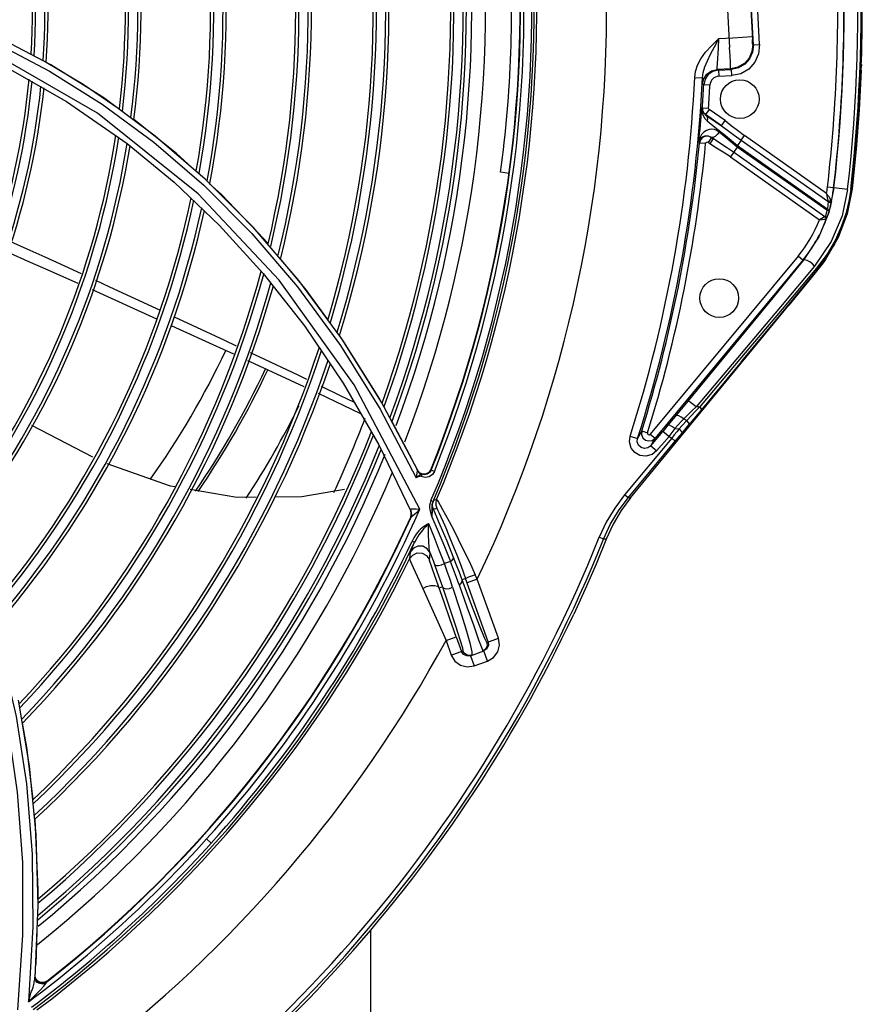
# Model space of a CAD drawing. Extents: x 40.7 to 137.4, y -250.8 to -221.5.
# Tile 165 of 256: x 62.501 to 62.634, y -240.228 to -240.072. Entities that reach past the tile are written whole.
import ezdxf

# ---------------------------------------------------------------- set-up
doc = ezdxf.new("R2010")
doc.units = 0
doc.header["$MEASUREMENT"] = 0
doc.layers.get('0').update_dxf_attribs({"linetype": 'CONTINUOUS'})

msp = doc.modelspace()

# ---------------------------------------------------------------- linework, layer by layer
at = {"color": 6, "linetype": 'Continuous'}
for p, q in [((62.61118462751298, -240.0422475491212), (62.61299687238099, -240.0767476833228)), ((62.61484188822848, -240.0420554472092), (62.61660028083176, -240.075524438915)), ((62.61675299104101, -240.0763690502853), (62.61594442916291, -240.0609718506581)), ((62.61772824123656, -240.0763174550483), (62.61691969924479, -240.0609206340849)), ((62.61351950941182, -240.0752173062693), (62.61657490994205, -240.0750568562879)), ((62.61123381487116, -240.0768510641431), (62.61132561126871, -240.0753337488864)), ((62.61132558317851, -240.0753342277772), (62.61351950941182, -240.0752173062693)), ((62.61675299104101, -240.0763690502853), (62.61664947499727, -240.0762753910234)), ((62.61675296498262, -240.076368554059), (62.61772823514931, -240.0763173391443)), ((62.61107414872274, -240.0792952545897), (62.61123381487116, -240.0768510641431)), ((62.63375158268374, -240.0801533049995), (62.63375743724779, -240.0798515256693)), ((62.633769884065, -240.0794259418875), (62.63375600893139, -240.079904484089)), ((62.63376795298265, -240.0794893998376), (62.6337895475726, -240.0788116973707)), ((62.60964834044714, -240.0810359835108), (62.6091450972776, -240.0817664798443)), ((62.61037936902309, -240.0805334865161), (62.60964834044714, -240.0810359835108)), ((62.61124582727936, -240.0803251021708), (62.61037936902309, -240.0805334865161)), ((62.61318426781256, -240.0801247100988), (62.61105328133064, -240.0802366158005)), ((62.61124577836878, -240.0803251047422), (62.61129699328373, -240.0813003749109)), ((62.61124582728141, -240.0803251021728), (62.61328763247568, -240.080217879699)), ((62.61129702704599, -240.0813003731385), (62.61333882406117, -240.0811931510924)), ((62.61333897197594, -240.0811931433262), (62.61328775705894, -240.0802178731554)), ((62.6337538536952, -240.0803707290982), (62.63375184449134, -240.0801298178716)), ((62.63375187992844, -240.0801272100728), (62.63375188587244, -240.0801247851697)), ((62.63375403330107, -240.0803514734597), (62.6337538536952, -240.0803707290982)), ((62.60751157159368, -240.081477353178), (62.60873086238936, -240.0815367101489)), ((62.60874350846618, -240.082545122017), (62.60893583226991, -240.0826326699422)), ((62.60991093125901, -240.0826848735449), (62.60893567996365, -240.0826326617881)), ((62.6091450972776, -240.0817664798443), (62.60893583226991, -240.0826326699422)), ((62.60871306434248, -240.0862463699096), (62.60859981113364, -240.0862998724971)), ((62.60871306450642, -240.0862463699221), (62.6096871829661, -240.0863143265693)), ((62.60893367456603, -240.0870353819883), (62.60922778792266, -240.0873292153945)), ((62.60922779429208, -240.0873292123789), (62.60918410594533, -240.0873498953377)), ((62.60918410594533, -240.0873498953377), (62.60988610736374, -240.0878244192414)), ((62.60979014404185, -240.0865308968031), (62.60922779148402, -240.0873292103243)), ((62.61172651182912, -240.0890893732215), (62.60922779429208, -240.0873292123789)), ((62.61228491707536, -240.0882882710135), (62.60979014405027, -240.0865308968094)), ((62.60911231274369, -240.0879652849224), (62.60946497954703, -240.0883200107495)), ((62.60946497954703, -240.0883200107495), (62.61069730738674, -240.0893017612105)), ((62.60988610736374, -240.0878244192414), (62.61073873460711, -240.0884076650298)), ((62.61073873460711, -240.0884076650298), (62.61172651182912, -240.0890893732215)), ((62.6117225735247, -240.0890865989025), (62.61228492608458, -240.0882882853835)), ((62.61481683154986, -240.0913678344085), (62.61532937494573, -240.0906402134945)), ((62.62829733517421, -240.099775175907), (62.61532940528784, -240.0906401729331)), ((62.60816286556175, -240.0916258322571), (62.60825400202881, -240.0918225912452)), ((62.60922613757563, -240.0919148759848), (62.60825385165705, -240.0918225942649)), ((62.60840607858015, -240.0913385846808), (62.60825400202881, -240.0918225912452)), ((62.60874084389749, -240.0909588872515), (62.60840607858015, -240.0913385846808)), ((62.61017211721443, -240.0909400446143), (62.60960976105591, -240.0917383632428)), ((62.60987449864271, -240.0919248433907), (62.60960977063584, -240.0917383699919)), ((62.61017210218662, -240.090940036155), (62.60970567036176, -240.0907406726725)), ((62.61043683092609, -240.091126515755), (62.60987449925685, -240.0919248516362)), ((62.61016984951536, -240.0909351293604), (62.61017211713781, -240.0909400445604)), ((62.61016984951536, -240.0909351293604), (62.61043684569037, -240.0911265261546)), ((62.61017211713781, -240.0909400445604), (62.61043684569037, -240.0911265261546)), ((62.61421422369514, -240.0924610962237), (62.6142402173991, -240.0921863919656)), ((62.61481682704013, -240.0913678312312), (62.61424020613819, -240.0921863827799)), ((62.6142402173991, -240.0921863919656), (62.62840294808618, -240.1021629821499)), ((62.61481682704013, -240.0913678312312), (62.62849329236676, -240.1010018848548)), ((62.61421421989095, -240.0924611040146), (62.61312503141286, -240.0940072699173)), ((62.62803421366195, -240.103421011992), (62.61363760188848, -240.0932796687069)), ((62.62833306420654, -240.1024067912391), (62.61421422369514, -240.0924610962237)), ((62.61312501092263, -240.0940072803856), (62.62716979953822, -240.1039007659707)), ((62.62940601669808, -240.0988982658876), (62.62843598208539, -240.0987860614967)), ((62.62940609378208, -240.0988976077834), (62.62944012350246, -240.0989015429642)), ((62.6315979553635, -240.0991518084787), (62.62944004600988, -240.0989022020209)), ((62.6322478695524, -240.0991299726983), (62.63209724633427, -240.0991126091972)), ((62.63231763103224, -240.0990566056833), (62.63224784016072, -240.0991299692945)), ((62.62869117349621, -240.1010189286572), (62.62849328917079, -240.1010018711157)), ((62.62852835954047, -240.1011026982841), (62.62853016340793, -240.1011540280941)), ((62.62901228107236, -240.1007968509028), (62.62882458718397, -240.1005230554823)), ((62.62898354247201, -240.1013557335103), (62.62888370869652, -240.1017782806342)), ((62.6290604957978, -240.1009866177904), (62.62898354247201, -240.1013557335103)), ((62.62817954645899, -240.10309294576), (62.62810871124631, -240.1033472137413)), ((62.62825607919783, -240.10277802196), (62.62817954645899, -240.10309294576)), ((62.6283330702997, -240.1024067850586), (62.62825607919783, -240.10277802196)), ((62.6283330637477, -240.1024067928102), (62.62868447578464, -240.102509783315)), ((62.62853666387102, -240.1029887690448), (62.62839995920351, -240.1033923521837)), ((62.62840294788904, -240.1021629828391), (62.62875555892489, -240.1022617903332)), ((62.62846290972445, -240.1017790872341), (62.62840295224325, -240.1021629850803)), ((62.62868447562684, -240.1025097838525), (62.62853666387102, -240.1029887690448)), ((62.62888370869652, -240.1017782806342), (62.62875555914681, -240.1022617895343)), ((62.62783114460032, -240.1035345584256), (62.6271695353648, -240.103900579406)), ((62.62803421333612, -240.1034210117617), (62.62783114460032, -240.1035345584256)), ((62.62815960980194, -240.1036573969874), (62.62815555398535, -240.1038082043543)), ((62.62839995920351, -240.1033923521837), (62.62828104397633, -240.1037153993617)), ((62.62956503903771, -240.1077527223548), (62.62677323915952, -240.1119265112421)), ((62.63013460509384, -240.1067055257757), (62.62813983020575, -240.1101617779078)), ((62.62379783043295, -240.1096364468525), (62.6005017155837, -240.1377048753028)), ((62.6245492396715, -240.1102600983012), (62.60125312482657, -240.1383285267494)), ((62.62462417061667, -240.1103222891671), (62.62379783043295, -240.1096364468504)), ((62.62813983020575, -240.1101617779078), (62.62775922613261, -240.1106964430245)), ((62.62692610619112, -240.1117703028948), (62.6258710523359, -240.1130552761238)), ((62.62677323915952, -240.1119265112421), (62.62692611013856, -240.1117703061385)), ((62.6258710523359, -240.1130552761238), (62.62233609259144, -240.1173678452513)), ((62.59740781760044, -240.1477301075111), (62.62233617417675, -240.1173678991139)), ((62.61481469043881, -240.1249813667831), (62.60772220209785, -240.1333674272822)), ((62.61489055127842, -240.1262408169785), (62.60792531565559, -240.1346113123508)), ((62.60640788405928, -240.1324821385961), (62.6051390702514, -240.1340230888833)), ((62.6051390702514, -240.1340230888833), (62.60328742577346, -240.136281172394)), ((62.60826278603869, -240.1334105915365), (62.60759353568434, -240.1341175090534)), ((62.60808317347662, -240.1333956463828), (62.60772220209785, -240.1333674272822)), ((62.60826278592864, -240.1334105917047), (62.60808317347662, -240.1333956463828)), ((62.6054087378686, -240.1356656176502), (62.60485367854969, -240.1362661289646)), ((62.60576982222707, -240.1352772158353), (62.6054087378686, -240.1356656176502)), ((62.60624528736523, -240.1355209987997), (62.60546183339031, -240.1363866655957)), ((62.60577042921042, -240.1352765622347), (62.60624528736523, -240.1355209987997)), ((62.60792531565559, -240.1346113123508), (62.60678664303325, -240.1359739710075)), ((62.5991492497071, -240.1371866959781), (62.59850521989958, -240.1383664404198)), ((62.59914831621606, -240.1371864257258), (62.60008071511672, -240.1374764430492)), ((62.6006069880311, -240.1395151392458), (62.60247770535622, -240.1372611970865)), ((62.60328742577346, -240.136281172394), (62.60247770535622, -240.1372611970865)), ((62.6034169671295, -240.1380407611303), (62.60247770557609, -240.137261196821)), ((62.6043762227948, -240.1367870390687), (62.60341696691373, -240.1380407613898)), ((62.60437621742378, -240.1367870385), (62.60504930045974, -240.1368463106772)), ((62.60485367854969, -240.1362661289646), (62.60437623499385, -240.1367870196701)), ((62.60546183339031, -240.1363866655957), (62.6050492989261, -240.1368463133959)), ((62.60550446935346, -240.137506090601), (62.60678664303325, -240.1359739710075)), ((62.60388970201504, -240.1382994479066), (62.59645352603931, -240.1472475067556)), ((62.59701687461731, -240.1477155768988), (62.60445303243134, -240.138767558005)), ((62.59734084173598, -240.137996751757), (62.59850433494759, -240.1383661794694)), ((62.60050171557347, -240.1377048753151), (62.60125312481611, -240.1383285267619)), ((62.6006069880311, -240.1395151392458), (62.60125312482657, -240.1383285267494)), ((62.60347006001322, -240.1380695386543), (62.60148113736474, -240.1403158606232)), ((62.60347006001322, -240.1380695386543), (62.60388970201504, -240.1382994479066)), ((62.60445303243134, -240.138767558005), (62.60388962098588, -240.1382993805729)), ((62.60445303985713, -240.1387675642), (62.60550446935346, -240.137506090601)), ((62.6006069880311, -240.1395151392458), (62.60154624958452, -240.1402947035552)), ((62.59701687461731, -240.1477155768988), (62.59645344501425, -240.1472474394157)), ((62.59740796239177, -240.1477297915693), (62.5970168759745, -240.1477155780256)), ((62.59313944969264, -240.1542161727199), (62.5924597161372, -240.1539429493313))]:
    msp.add_line(p, q, dxfattribs=at)
at = {"color": 155}
for p, q in [((62.50601953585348, -240.0795024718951), (62.49751862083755, -240.0750445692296)), ((62.51337698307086, -240.0870865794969), (62.49655314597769, -240.0774146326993)), ((62.49917809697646, -240.0799520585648), (62.50848077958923, -240.0852527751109)), ((62.50848077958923, -240.0852527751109), (62.5180630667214, -240.0919046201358)), ((62.51414113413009, -240.0856853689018), (62.52226880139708, -240.0916787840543)), ((62.5292548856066, -240.0998174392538), (62.51337698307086, -240.0870865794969)), ((62.53036573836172, -240.0974955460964), (62.52249012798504, -240.0907135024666)), ((62.5180630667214, -240.0919046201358), (62.52547619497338, -240.0980051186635)), ((62.52226880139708, -240.0916787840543), (62.53014395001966, -240.0984680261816)), ((62.57824532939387, -240.0965929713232), (62.5769196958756, -240.0964195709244)), ((62.52547619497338, -240.0980051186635), (62.53262239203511, -240.1048094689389)), ((62.53014395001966, -240.0984680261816), (62.53771165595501, -240.1060646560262)), ((62.53793017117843, -240.1050757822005), (62.53036573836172, -240.0974955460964)), ((62.53262239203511, -240.1048094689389), (62.53947689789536, -240.1123487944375)), ((62.53771165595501, -240.1060646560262), (62.54491081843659, -240.1144748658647)), ((62.54512584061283, -240.1134613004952), (62.53793017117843, -240.1050757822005)), ((62.54025734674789, -240.1076939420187), (62.53966212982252, -240.1069801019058)), ((62.53947689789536, -240.1123487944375), (62.5459928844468, -240.120641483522)), ((62.55189218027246, -240.1226565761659), (62.54512584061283, -240.1134613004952)), ((62.51252029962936, -240.1149202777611), (62.52267405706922, -240.1195290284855)), ((62.5459928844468, -240.120641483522), (62.55208955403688, -240.1296604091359)), ((62.5581605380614, -240.1326547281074), (62.55189218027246, -240.1226565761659)), ((62.55208955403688, -240.1296604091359), (62.55770236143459, -240.139387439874)), ((62.55821660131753, -240.1327951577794), (62.55789263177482, -240.1321920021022)), ((62.55793900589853, -240.1337295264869), (62.56362679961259, -240.1445473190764)), ((62.56385812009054, -240.1434374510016), (62.5581605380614, -240.1326547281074)), ((62.56310255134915, -240.1418916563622), (62.55975240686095, -240.1356544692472)), ((62.51264818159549, -240.1413224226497), (62.50304021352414, -240.1363017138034)), ((62.55770236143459, -240.139387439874), (62.56278199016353, -240.1498286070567)), ((62.56383840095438, -240.1433965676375), (62.56360029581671, -240.1429054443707)), ((62.56414895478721, -240.1437583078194), (62.56387648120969, -240.1434225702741)), ((62.56593381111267, -240.1432727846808), (62.56562747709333, -240.1437078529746)), ((62.56597365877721, -240.1433560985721), (62.5659337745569, -240.1432728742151)), ((62.56648704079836, -240.1435626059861), (62.56597366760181, -240.143356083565)), ((62.5638411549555, -240.1444417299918), (62.56362679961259, -240.1445473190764)), ((62.5641711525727, -240.14383343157), (62.56438453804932, -240.1439710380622)), ((62.56438451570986, -240.1439710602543), (62.56444401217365, -240.1440551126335)), ((62.56504349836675, -240.1445194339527), (62.56439019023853, -240.1443626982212)), ((62.56444658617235, -240.1441967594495), (62.56439171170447, -240.1443689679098)), ((62.56444401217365, -240.1440551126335), (62.56444658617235, -240.1441967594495)), ((62.56683260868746, -240.1479877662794), (62.56632021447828, -240.1481573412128)), ((62.56593348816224, -240.1481353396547), (62.5662593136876, -240.148274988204)), ((62.56632416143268, -240.1495110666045), (62.56683773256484, -240.1493402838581)), ((62.56741222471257, -240.1520069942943), (62.56632497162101, -240.1495127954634)), ((62.5628856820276, -240.150053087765), (62.56274493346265, -240.1496888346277)), ((62.56274543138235, -240.1507507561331), (62.56284097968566, -240.1504227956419)), ((62.56274543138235, -240.1507507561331), (62.56277878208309, -240.1508264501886)), ((62.56284194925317, -240.150081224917), (62.5627707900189, -240.1498317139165)), ((62.56277878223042, -240.150826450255), (62.56278193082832, -240.1508223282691)), ((62.56278193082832, -240.1508223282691), (62.56280901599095, -240.150770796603)), ((62.56287555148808, -240.1501570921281), (62.56278195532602, -240.1498285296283)), ((62.56284097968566, -240.1504227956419), (62.56284194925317, -240.150081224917)), ((62.56301371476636, -240.1505426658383), (62.56340166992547, -240.1502296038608)), ((62.56602078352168, -240.1505606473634), (62.5660725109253, -240.150702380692)), ((62.56606757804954, -240.1505747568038), (62.56607359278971, -240.1507081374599)), ((62.56290523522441, -240.155712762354), (62.56335627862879, -240.1547257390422)), ((62.56295528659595, -240.154536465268), (62.56335627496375, -240.1547257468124)), ((62.56806295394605, -240.1553851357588), (62.5690064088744, -240.1577460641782)), ((62.56266780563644, -240.1562606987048), (62.56256111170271, -240.1573348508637)), ((62.56568909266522, -240.1574676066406), (62.56579646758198, -240.1563767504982)), ((62.56680956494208, -240.1607330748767), (62.56618531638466, -240.1589570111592)), ((62.5690064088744, -240.1577460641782), (62.56805062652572, -240.1580677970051)), ((62.57139515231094, -240.160443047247), (62.57084064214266, -240.1606409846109)), ((62.57495783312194, -240.1704229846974), (62.57139515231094, -240.160443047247)), ((62.57324380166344, -240.1605380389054), (62.57292104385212, -240.159828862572)), ((62.56775342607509, -240.161743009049), (62.56722609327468, -240.1619312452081)), ((62.57324380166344, -240.1605380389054), (62.57163438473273, -240.1611125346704)), ((62.57656729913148, -240.1698486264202), (62.57324380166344, -240.1605380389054)), ((62.56831836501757, -240.1701866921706), (62.5699277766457, -240.169612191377)), ((62.56992777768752, -240.1696121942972), (62.57075297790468, -240.1719239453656)), ((62.56831837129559, -240.1701866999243), (62.56914360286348, -240.1724985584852)), ((62.57476337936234, -240.1704923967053), (62.5765672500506, -240.1698484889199)), ((62.5691435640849, -240.1724984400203), (62.57096273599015, -240.1718490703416)), ((62.57107619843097, -240.1723916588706), (62.57075297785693, -240.1719239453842)), ((62.57215778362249, -240.1725891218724), (62.57429177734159, -240.171827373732)), ((62.57215778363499, -240.1725891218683), (62.57273236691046, -240.1741987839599)), ((62.57237614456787, -240.1719812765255), (62.57236704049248, -240.1725138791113)), ((62.57393480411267, -240.1714201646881), (62.57409812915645, -240.1718964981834)), ((62.57455910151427, -240.1715811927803), (62.57409812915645, -240.1718964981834)), ((62.57476016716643, -240.171503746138), (62.57429177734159, -240.171827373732)), ((62.57486636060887, -240.1734370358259), (62.57429177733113, -240.1718273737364)), ((62.57273249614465, -240.1741987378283), (62.57486622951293, -240.1734370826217)), ((62.50087669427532, -240.1796148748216), (62.50263228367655, -240.189968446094)), ((62.50263228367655, -240.189968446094), (62.50368659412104, -240.2007469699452)), ((62.50350777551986, -240.1983643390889), (62.5039929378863, -240.2094642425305)), ((62.50368659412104, -240.2007469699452), (62.50399304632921, -240.2119139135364)), ((62.5312996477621, -240.2021242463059), (62.53057648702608, -240.201473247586)), ((62.5039929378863, -240.2094642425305), (62.50395100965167, -240.2109477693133)), ((62.50399304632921, -240.2119139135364), (62.50350729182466, -240.2234242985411)), ((62.50385931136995, -240.2141922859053), (62.50365930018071, -240.221269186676)), ((62.503214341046, -240.2153254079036), (62.50249659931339, -240.2271336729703)), ((62.50158392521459, -240.2166097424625), (62.50076781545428, -240.2284145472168)), ((62.50354176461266, -240.2229719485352), (62.50358347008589, -240.2223960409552)), ((62.50358347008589, -240.2223960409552), (62.50362193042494, -240.2218388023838)), ((62.50362193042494, -240.2218388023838), (62.50365932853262, -240.2212691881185)), ((62.50350763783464, -240.2234241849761), (62.50354179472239, -240.2229719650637)), ((62.50362527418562, -240.2234975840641), (62.50354176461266, -240.2229719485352)), ((62.50363257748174, -240.2234099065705), (62.50356201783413, -240.2229687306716)), ((62.50542068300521, -240.2238809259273), (62.50493681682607, -240.2241047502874)), ((62.50523175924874, -240.2242398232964), (62.50541374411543, -240.2239704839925)), ((62.5054136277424, -240.2239705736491), (62.50542060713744, -240.2238809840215)), ((62.50523175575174, -240.2242397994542), (62.5047614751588, -240.2243221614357))]:
    msp.add_line(p, q, dxfattribs=at)
at = {"color": 5}
msp.add_line((62.55641614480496, -240.2158711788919), (62.55641614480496, -240.2502195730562), dxfattribs=at)
at = {"color": 155}
for points in [[(62.49731633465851, -240.0760205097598), (62.50580982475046, -240.0804720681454), (62.51414113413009, -240.0856853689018)], [(62.5168042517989, -240.0864929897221), (62.51112389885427, -240.0825912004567), (62.50527285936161, -240.0791399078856)], [(62.52249012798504, -240.0907135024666), (62.51435807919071, -240.0847201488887), (62.50601953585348, -240.0795024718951)], [(62.52890188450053, -240.0962631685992), (62.52584756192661, -240.0934783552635), (62.5191002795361, -240.0881254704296)], [(62.53966212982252, -240.1069801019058), (62.53288907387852, -240.0998985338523), (62.53105826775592, -240.0982292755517)], [(62.5641717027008, -240.1495186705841), (62.5538098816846, -240.1299184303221), (62.54199776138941, -240.1134076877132), (62.5292548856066, -240.0998174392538)], [(62.45363174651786, -240.1039705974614), (62.46019421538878, -240.1093531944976), (62.46643572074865, -240.1152856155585), (62.47232792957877, -240.1217680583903), (62.47783819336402, -240.1288020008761), (62.48292745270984, -240.1363852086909), (62.48755062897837, -240.1445058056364), (62.49166635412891, -240.1531534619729), (62.4952347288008, -240.1623223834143), (62.49821125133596, -240.1720003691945), (62.50054781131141, -240.1821684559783), (62.50219333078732, -240.1928008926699), (62.50309797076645, -240.2038659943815), (62.503214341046, -240.2153254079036)], [(62.49966420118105, -240.1073431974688), (62.50223412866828, -240.1085004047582), (62.50506386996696, -240.1097718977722), (62.50817765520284, -240.1111833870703), (62.51078997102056, -240.1123837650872)], [(62.49917612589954, -240.1089939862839), (62.499619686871, -240.1091913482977), (62.50240402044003, -240.1104141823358), (62.50553589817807, -240.1117894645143), (62.50898808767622, -240.1133260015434), (62.51026126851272, -240.1139006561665)], [(62.54966100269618, -240.1196097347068), (62.54611973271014, -240.1147246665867), (62.54219533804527, -240.1100181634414)], [(62.51305605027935, -240.1134311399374), (62.51527724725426, -240.1144609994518), (62.51926914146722, -240.116315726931), (62.52323845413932, -240.1181587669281)], [(62.54491081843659, -240.1144748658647), (62.55167625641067, -240.1236988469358), (62.55793900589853, -240.1337295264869)], [(62.52545933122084, -240.1191916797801), (62.52828918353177, -240.1205082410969), (62.53338103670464, -240.1228885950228), (62.53522924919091, -240.1237580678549)], [(62.52499089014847, -240.1205805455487), (62.52624875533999, -240.1211514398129), (62.5315769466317, -240.1235788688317), (62.5347938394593, -240.1250530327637)], [(62.55789263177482, -240.1321920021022), (62.55221351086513, -240.1231308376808), (62.55149963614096, -240.1221460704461)], [(62.53745215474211, -240.1248038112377), (62.53891347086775, -240.1254912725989), (62.54496635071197, -240.1283646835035), (62.54634463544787, -240.1290296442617)], [(62.53701150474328, -240.126069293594), (62.53738835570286, -240.1262419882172), (62.54375542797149, -240.1291839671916), (62.54588620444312, -240.1301840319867)], [(62.54862649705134, -240.1301305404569), (62.55162611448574, -240.1315777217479), (62.55382398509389, -240.1326661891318)], [(62.54816595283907, -240.1312540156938), (62.5507860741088, -240.1324837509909), (62.55484894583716, -240.1344424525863)], [(62.56360029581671, -240.1429054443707), (62.56335498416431, -240.1424036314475), (62.56310256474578, -240.1418916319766)], [(62.52554907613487, -240.1459774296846), (62.52486432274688, -240.1458602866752), (62.51491200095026, -240.1423640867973)], [(62.56385780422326, -240.1434377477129), (62.56384133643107, -240.1434120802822), (62.56382012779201, -240.1434050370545), (62.56379474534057, -240.1434327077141), (62.56376622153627, -240.143505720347), (62.56373855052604, -240.1436167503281), (62.5637139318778, -240.1437544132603), (62.56369066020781, -240.1439194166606)], [(62.56385812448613, -240.1434374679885), (62.5639928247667, -240.1436526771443), (62.5641711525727, -240.14383343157)], [(62.56597365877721, -240.1433560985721), (62.56571646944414, -240.1437457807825), (62.56531582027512, -240.1440086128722), (62.56486029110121, -240.1440885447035), (62.56438453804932, -240.1439710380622)], [(62.56369066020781, -240.1439194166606), (62.56366807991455, -240.1441101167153), (62.56364719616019, -240.1443217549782), (62.56362828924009, -240.1445538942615)], [(62.56422747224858, -240.1440474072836), (62.56411260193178, -240.1441711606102), (62.56395753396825, -240.1442813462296), (62.56379870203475, -240.1444079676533), (62.5636284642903, -240.1445536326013)], [(62.56439019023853, -240.1443626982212), (62.56432164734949, -240.1443321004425), (62.5642538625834, -240.1443191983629), (62.56418372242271, -240.1443271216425), (62.56410877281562, -240.1443432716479), (62.56402552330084, -240.1443680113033), (62.56393676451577, -240.1444005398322), (62.5638411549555, -240.1444417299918)], [(62.56562747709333, -240.1437078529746), (62.56516065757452, -240.143959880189), (62.56463200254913, -240.1439779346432), (62.56414895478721, -240.1437583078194)], [(62.56438453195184, -240.1439710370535), (62.56431662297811, -240.1439658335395), (62.56422747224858, -240.1440474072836)], [(62.5664858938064, -240.14355651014), (62.56616098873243, -240.1440547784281), (62.56564565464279, -240.1444038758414), (62.56504349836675, -240.1445194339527)], [(62.53836725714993, -240.1476342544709), (62.53536324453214, -240.1476563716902), (62.52801150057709, -240.146398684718)], [(62.55233155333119, -240.1464123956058), (62.54557413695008, -240.1475811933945), (62.54129572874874, -240.1476126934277)], [(62.56683260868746, -240.1479877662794), (62.56671091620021, -240.1484288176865), (62.56671141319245, -240.1488910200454), (62.56683773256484, -240.1493402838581)], [(62.56683259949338, -240.1479877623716), (62.56692316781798, -240.148112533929), (62.56710506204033, -240.1484074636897), (62.56738265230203, -240.1488799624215), (62.56775678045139, -240.1495393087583)], [(62.56274493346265, -240.1496888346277), (62.56274439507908, -240.1495876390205), (62.56278855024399, -240.1495149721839), (62.56287515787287, -240.1494648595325), (62.56300638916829, -240.1494425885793), (62.56317629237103, -240.1494383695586), (62.56338618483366, -240.1494520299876)], [(62.56338618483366, -240.1494520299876), (62.56362918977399, -240.1494771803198), (62.56389745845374, -240.1494976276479), (62.56417309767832, -240.1495245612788)], [(62.56340166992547, -240.1502296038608), (62.56363961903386, -240.1500293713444), (62.5638984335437, -240.1497960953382), (62.56417309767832, -240.1495245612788)], [(62.56593232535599, -240.1481292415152), (62.56579554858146, -240.1485427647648), (62.56572928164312, -240.1489184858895), (62.56571775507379, -240.1492546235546), (62.5657446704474, -240.1495489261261), (62.56579411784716, -240.1498034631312), (62.56585250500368, -240.1500257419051), (62.56591179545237, -240.1502231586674), (62.56596843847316, -240.1504003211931), (62.56602078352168, -240.1505606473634)], [(62.56625934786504, -240.148275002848), (62.56616465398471, -240.1485411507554), (62.56610068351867, -240.1488397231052), (62.56607338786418, -240.1491335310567), (62.56606780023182, -240.1493944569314), (62.56606685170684, -240.1496307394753), (62.56606387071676, -240.1500695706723)], [(62.56632481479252, -240.1495128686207), (62.56629385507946, -240.1494632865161), (62.56626283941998, -240.149444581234), (62.56623278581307, -240.1494594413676), (62.56620371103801, -240.1495098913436), (62.56617591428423, -240.1495990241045), (62.56615061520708, -240.1497247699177), (62.56612866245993, -240.1498800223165), (62.56611034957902, -240.1500577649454), (62.56609517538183, -240.1502554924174), (62.56608289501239, -240.1504723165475), (62.56607352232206, -240.1507081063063)], [(62.56632416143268, -240.1495110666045), (62.56619902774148, -240.1490670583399), (62.56619742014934, -240.1486039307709), (62.56632021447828, -240.1481573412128)], [(62.56625920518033, -240.148275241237), (62.56629016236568, -240.1482107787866), (62.56631044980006, -240.1481715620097), (62.56632020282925, -240.1481573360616)], [(62.56683777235, -240.1493402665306), (62.56690406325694, -240.1494488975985), (62.56703460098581, -240.1497051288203), (62.5672334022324, -240.1501209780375), (62.56750353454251, -240.1507081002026)], [(62.56775678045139, -240.1495393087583), (62.5682288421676, -240.1503939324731), (62.56880125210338, -240.1514552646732), (62.56947373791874, -240.1527356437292), (62.57024047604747, -240.1542351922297), (62.571086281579, -240.1559402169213), (62.57198835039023, -240.1578185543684), (62.57292104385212, -240.159828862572)], [(62.5627458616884, -240.1496884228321), (62.56275652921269, -240.1497437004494), (62.5627684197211, -240.1497908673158), (62.56278194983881, -240.1498286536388)], [(62.56277878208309, -240.1508264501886), (62.56287445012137, -240.150498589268), (62.56287555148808, -240.1501570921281)], [(62.56280901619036, -240.1507707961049), (62.56290222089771, -240.1504351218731), (62.5628856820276, -240.150053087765)], [(62.56280901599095, -240.150770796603), (62.56288459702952, -240.1506621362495), (62.56301371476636, -240.1505426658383)], [(62.56606387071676, -240.1500695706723), (62.56606429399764, -240.1502595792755), (62.56606757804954, -240.1505747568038)], [(62.5660725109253, -240.150702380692), (62.5670848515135, -240.1530370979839), (62.56806295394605, -240.1553851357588)], [(62.56750353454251, -240.1507081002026), (62.56784662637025, -240.1514764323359), (62.5682672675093, -240.1524449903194), (62.5687696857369, -240.1536355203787), (62.56934838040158, -240.1550500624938), (62.56999169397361, -240.1566774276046)], [(62.56557732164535, -240.1518111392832), (62.56539803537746, -240.1518948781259), (62.56520575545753, -240.1519946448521), (62.56500041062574, -240.1521184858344), (62.564781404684, -240.1522698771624), (62.56454838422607, -240.1524526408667), (62.56430187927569, -240.1526713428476), (62.56404320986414, -240.1529312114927), (62.56377420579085, -240.1532392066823), (62.56349836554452, -240.1536032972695), (62.56322215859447, -240.1540321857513), (62.56295398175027, -240.1545318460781)], [(62.56557843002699, -240.1518166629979), (62.56544739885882, -240.1519367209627), (62.56530723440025, -240.1520698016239), (62.56515689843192, -240.152217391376), (62.56499580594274, -240.1523821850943), (62.56482357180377, -240.1525671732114), (62.56464002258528, -240.1527752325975), (62.56444541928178, -240.1530093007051), (62.56424089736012, -240.1532722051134), (62.56402784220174, -240.1535678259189), (62.56380728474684, -240.1539025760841), (62.56358024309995, -240.1542875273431), (62.56335626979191, -240.1547257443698)], [(62.56579655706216, -240.1563768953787), (62.56574799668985, -240.1561937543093), (62.56570532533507, -240.1559407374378), (62.56566793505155, -240.1556309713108), (62.56563535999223, -240.1552695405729), (62.56560746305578, -240.1548529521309), (62.56558424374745, -240.1543716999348), (62.56556657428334, -240.1538188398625), (62.56555725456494, -240.1532007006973), (62.56555947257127, -240.1525272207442), (62.56557822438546, -240.1518166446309)], [(62.56805062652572, -240.1580677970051), (62.56725356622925, -240.1559720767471), (62.56642903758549, -240.1538864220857), (62.56557732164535, -240.1518111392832)], [(62.56949440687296, -240.1571036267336), (62.56846911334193, -240.1545373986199), (62.56741222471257, -240.1520069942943)], [(62.49050458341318, -240.1544813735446), (62.4940056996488, -240.1636389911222), (62.49691196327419, -240.1733085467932), (62.49917365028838, -240.1834695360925), (62.50073901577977, -240.1940954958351), (62.5015585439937, -240.2051547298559), (62.50158392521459, -240.2166097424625)], [(62.56266737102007, -240.1562611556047), (62.56269442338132, -240.1561881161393), (62.56277233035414, -240.1560084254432), (62.56290523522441, -240.155712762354)], [(62.56579646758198, -240.1563767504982), (62.56534757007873, -240.155732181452), (62.56465838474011, -240.1553566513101), (62.56387760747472, -240.1553278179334), (62.56316269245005, -240.1556514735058), (62.56266780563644, -240.1562606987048)], [(62.56256090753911, -240.1573348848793), (62.56271989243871, -240.1577335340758), (62.56314923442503, -240.158697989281), (62.56376677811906, -240.1600618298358), (62.56464077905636, -240.1620087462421)], [(62.56256111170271, -240.1573348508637), (62.56305673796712, -240.1567306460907), (62.56377250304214, -240.1564097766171), (62.56455560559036, -240.1564417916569), (62.56524403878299, -240.1568212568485), (62.56568909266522, -240.1574676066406)], [(62.56579631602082, -240.1563769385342), (62.56602913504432, -240.1569850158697), (62.56626010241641, -240.1575951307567), (62.56648920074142, -240.1582072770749)], [(62.56900712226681, -240.1577505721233), (62.56930091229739, -240.1575310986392), (62.56947293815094, -240.1573048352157), (62.5694942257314, -240.1571036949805)], [(62.57084048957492, -240.1606410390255), (62.57041461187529, -240.1595020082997), (62.5699656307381, -240.1583212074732), (62.56949440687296, -240.1571036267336)], [(62.56999169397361, -240.1566774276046), (62.57068083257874, -240.1584878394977), (62.5713949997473, -240.1604431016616)], [(62.56618531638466, -240.1589570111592), (62.56597251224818, -240.1583478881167), (62.56582131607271, -240.1579049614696), (62.5657283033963, -240.1576161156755), (62.56568894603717, -240.1574677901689)], [(62.56648920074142, -240.1582072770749), (62.56693549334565, -240.1594229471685), (62.56735715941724, -240.1606031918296), (62.5677534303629, -240.1617430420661)], [(62.56648925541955, -240.1582073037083), (62.56669773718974, -240.1583616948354), (62.56710444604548, -240.158385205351), (62.56758343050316, -240.1582801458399), (62.56805132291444, -240.1580720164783)], [(62.56934984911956, -240.1618095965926), (62.56894225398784, -240.1605977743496), (62.56850885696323, -240.1593501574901), (62.56805132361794, -240.1580719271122)], [(62.57037136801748, -240.1614449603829), (62.569938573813, -240.160247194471), (62.56948321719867, -240.1590139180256), (62.56900712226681, -240.1577505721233)], [(62.57292104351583, -240.1598288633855), (62.57233988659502, -240.1600425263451), (62.57185499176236, -240.1602303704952), (62.57151793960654, -240.1603727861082), (62.57139513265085, -240.1604430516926)], [(62.56464069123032, -240.1620086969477), (62.56523689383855, -240.1617072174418), (62.56589128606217, -240.1615343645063), (62.56650115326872, -240.1615160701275), (62.56697117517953, -240.1616552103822), (62.56722609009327, -240.1619312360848)], [(62.56464077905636, -240.1620087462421), (62.56573730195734, -240.1644629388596), (62.56700088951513, -240.1672722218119), (62.56831835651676, -240.1701866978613)], [(62.56992777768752, -240.1696121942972), (62.56892998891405, -240.1668031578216), (62.56800078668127, -240.164160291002), (62.56680956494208, -240.1607330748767)], [(62.56775342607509, -240.161743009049), (62.56886972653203, -240.1650267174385), (62.56981573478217, -240.1678780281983), (62.57049616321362, -240.1700157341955), (62.57088426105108, -240.1713558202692), (62.57096273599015, -240.1718490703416)], [(62.56775367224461, -240.1617430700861), (62.5679813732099, -240.1619780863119), (62.56840029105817, -240.1620723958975), (62.56888342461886, -240.1620093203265), (62.56934941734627, -240.1618095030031)], [(62.56934941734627, -240.1618095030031), (62.57049183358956, -240.1653226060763), (62.57142441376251, -240.1683381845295), (62.57205788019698, -240.1705777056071), (62.57237614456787, -240.1719812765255)], [(62.57037126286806, -240.1614448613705), (62.57067741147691, -240.1611848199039), (62.5708383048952, -240.1609055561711), (62.5708406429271, -240.1606409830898)], [(62.57037141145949, -240.161444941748), (62.57160952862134, -240.1649052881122), (62.57267461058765, -240.1678828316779), (62.57345589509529, -240.1700708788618), (62.57393480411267, -240.1714201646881)], [(62.57476337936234, -240.1704923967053), (62.57439265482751, -240.1698030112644), (62.57358357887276, -240.1678448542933), (62.57232764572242, -240.1646027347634), (62.57084064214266, -240.1606409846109)], [(62.57476337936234, -240.1704923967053), (62.57480704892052, -240.1710720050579), (62.57455910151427, -240.1715811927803)], [(62.57495783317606, -240.1704229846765), (62.5750038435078, -240.1709896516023), (62.57476016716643, -240.171503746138)], [(62.57486622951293, -240.1734370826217), (62.57581324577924, -240.1728684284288), (62.57645996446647, -240.1719949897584), (62.57672663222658, -240.1709414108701), (62.57656729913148, -240.1698486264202)], [(62.56914360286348, -240.1724985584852), (62.5697122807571, -240.1734452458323), (62.57058582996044, -240.1740918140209), (62.57163945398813, -240.1743583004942), (62.57273249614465, -240.1741987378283)], [(62.57236673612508, -240.1725145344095), (62.57193148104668, -240.1725764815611), (62.57151484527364, -240.172466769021), (62.57118047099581, -240.1722143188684), (62.57096273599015, -240.1718490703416)], [(62.57215778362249, -240.1725891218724), (62.57159033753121, -240.1726352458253), (62.57107619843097, -240.1723916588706)], [(62.50148173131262, -240.1832153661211), (62.50220767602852, -240.187009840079), (62.50316915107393, -240.1952516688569)], [(62.50277254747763, -240.2261682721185), (62.50282030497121, -240.2259729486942), (62.50287639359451, -240.2257822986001), (62.50293911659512, -240.2256024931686), (62.50300443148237, -240.2254379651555), (62.50306852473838, -240.2252856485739), (62.50312780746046, -240.2251378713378), (62.50317793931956, -240.2249838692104), (62.50322207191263, -240.2248123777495), (62.50326886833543, -240.2246156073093), (62.50332381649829, -240.2243964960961), (62.50337703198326, -240.2241703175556), (62.50342337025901, -240.2239532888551), (62.50346236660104, -240.2237505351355), (62.50349132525, -240.2235708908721), (62.50350764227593, -240.2234241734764)], [(62.5047614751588, -240.2243221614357), (62.50427500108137, -240.2242588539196), (62.50385942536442, -240.2240624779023), (62.50358642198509, -240.2237663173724), (62.50350763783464, -240.2234241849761)], [(62.5054136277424, -240.2239705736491), (62.50493077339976, -240.2241938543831), (62.50440038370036, -240.2241784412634), (62.50393357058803, -240.2239294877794), (62.50362527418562, -240.2234975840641)], [(62.50493681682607, -240.2241047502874), (62.50440734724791, -240.2240893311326), (62.50394082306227, -240.2238407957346), (62.50363257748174, -240.2234099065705)], [(62.50249910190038, -240.2271340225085), (62.50321156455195, -240.2264467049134), (62.50384463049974, -240.2258075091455), (62.50432844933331, -240.2252998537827), (62.50490230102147, -240.224657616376), (62.50523175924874, -240.2242398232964)], [(62.50249910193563, -240.2271340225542), (62.50257536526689, -240.2269425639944), (62.50263839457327, -240.2267532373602), (62.50268803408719, -240.226560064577), (62.50277254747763, -240.2261682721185)]]:
    msp.add_lwpolyline(points, dxfattribs=at)
at = {"color": 6, "linetype": 'Continuous'}
for points in [[(62.60751165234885, -240.0814773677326), (62.60764255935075, -240.0805482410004), (62.607960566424, -240.0795712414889), (62.60848627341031, -240.0785561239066), (62.60923240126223, -240.0775140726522), (62.61019152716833, -240.0764476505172), (62.61132558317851, -240.0753342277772)], [(62.60873087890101, -240.0815367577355), (62.60884260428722, -240.080713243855), (62.60910186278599, -240.0798320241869), (62.60949692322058, -240.0788826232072), (62.6100104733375, -240.0778385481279), (62.61062460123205, -240.0766639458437), (62.61132558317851, -240.0753342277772)], [(62.61318426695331, -240.0801247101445), (62.61316788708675, -240.0798751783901), (62.61312831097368, -240.0791776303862), (62.61306940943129, -240.0781004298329), (62.61299687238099, -240.0767476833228)], [(62.61664947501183, -240.0762753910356), (62.61653023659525, -240.0774130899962), (62.61608652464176, -240.0784262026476), (62.61534149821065, -240.0792767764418), (62.61434386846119, -240.0798711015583), (62.61318420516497, -240.0801247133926)], [(62.61675296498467, -240.076368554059), (62.61663322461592, -240.0775085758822), (62.61616722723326, -240.0785552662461), (62.61540060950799, -240.0794067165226), (62.61440838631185, -240.0799796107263), (62.61328769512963, -240.0802178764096)], [(62.61772824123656, -240.0763174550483), (62.61757695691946, -240.0777598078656), (62.61698650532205, -240.0790867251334), (62.61601428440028, -240.0801663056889), (62.61475675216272, -240.0808918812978), (62.61333882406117, -240.0811931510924)], [(62.61664947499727, -240.0762753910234), (62.61664028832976, -240.076178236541), (62.61662306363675, -240.0759149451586), (62.61660028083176, -240.075524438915)], [(62.61105328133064, -240.0802366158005), (62.61104005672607, -240.0799905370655), (62.61107414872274, -240.0792952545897)], [(62.60874350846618, -240.082545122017), (62.60894770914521, -240.0816896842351), (62.60943462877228, -240.0809692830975), (62.61016752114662, -240.0804538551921), (62.61105328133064, -240.0802366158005)], [(62.63375397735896, -240.0803707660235), (62.63343464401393, -240.0865634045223), (62.63295702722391, -240.0927934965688), (62.632317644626, -240.0990566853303)], [(62.6087308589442, -240.0815367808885), (62.60872370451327, -240.0820848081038), (62.60872764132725, -240.0824243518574), (62.60874351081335, -240.0825450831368)], [(62.60859981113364, -240.0862998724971), (62.60867302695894, -240.0867185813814), (62.60887594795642, -240.0870745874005), (62.60918408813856, -240.0873498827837)], [(62.60859981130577, -240.0862998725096), (62.60864908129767, -240.0869397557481), (62.60883068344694, -240.0875013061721), (62.60911231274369, -240.0879652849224)], [(62.60871306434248, -240.0862463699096), (62.60875522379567, -240.0866599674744), (62.60893367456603, -240.0870353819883)], [(62.60918416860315, -240.087349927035), (62.60939775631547, -240.0875964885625), (62.60949695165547, -240.0879334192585), (62.60946498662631, -240.0883200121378)], [(62.60979014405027, -240.0865308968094), (62.60973187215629, -240.0864729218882), (62.60969538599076, -240.0863961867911), (62.60968718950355, -240.0863142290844)], [(62.61172703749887, -240.0890897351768), (62.61267884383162, -240.0897864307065), (62.61371668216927, -240.0905683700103), (62.61481687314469, -240.0913677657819)], [(62.61228491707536, -240.0882882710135), (62.61326382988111, -240.0890339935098), (62.61422588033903, -240.0898096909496), (62.61532940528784, -240.0906401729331)], [(62.60860152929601, -240.0904947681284), (62.6083229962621, -240.0910020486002), (62.60816286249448, -240.0916258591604)], [(62.60816286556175, -240.0916258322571), (62.60825018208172, -240.0913466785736), (62.60840004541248, -240.0911144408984), (62.60859525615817, -240.0909302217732), (62.6088244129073, -240.0907945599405), (62.60907840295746, -240.090709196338), (62.609348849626, -240.0906767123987), (62.60962894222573, -240.0907007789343)], [(62.61023192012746, -240.0896447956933), (62.60979804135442, -240.0896854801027), (62.60936539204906, -240.0898376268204), (62.60895853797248, -240.0901071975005), (62.60860152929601, -240.0904947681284)], [(62.60962894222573, -240.0907007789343), (62.60990849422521, -240.0907863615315), (62.6101698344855, -240.0909351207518)], [(62.61135203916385, -240.0900843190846), (62.61106968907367, -240.0904902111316), (62.61073526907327, -240.0908026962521), (62.61041430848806, -240.0909618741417), (62.61016986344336, -240.0909351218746)], [(62.61135215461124, -240.0900842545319), (62.61101926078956, -240.0898594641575), (62.61064424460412, -240.0897076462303), (62.61023192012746, -240.0896447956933)], [(62.61069730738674, -240.0893017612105), (62.61235636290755, -240.090645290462), (62.61424021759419, -240.0921863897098)], [(62.61421421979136, -240.0924611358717), (62.61321556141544, -240.0916376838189), (62.61225505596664, -240.0908399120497), (62.61135215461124, -240.0900842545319)], [(62.60970567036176, -240.0907406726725), (62.60919956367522, -240.0907478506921), (62.60874084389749, -240.0909588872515)], [(62.61312501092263, -240.0940072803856), (62.61200903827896, -240.0932711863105), (62.6109322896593, -240.0926119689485), (62.60987449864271, -240.0919248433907)], [(62.61363757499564, -240.0932797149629), (62.61250119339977, -240.092504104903), (62.61145015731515, -240.0918129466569), (62.61043684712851, -240.0911265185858)], [(62.62944012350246, -240.0989015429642), (62.62864824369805, -240.1027376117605), (62.62708045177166, -240.1065921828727), (62.62462417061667, -240.1103222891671)], [(62.63159795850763, -240.0991517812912), (62.63073308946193, -240.1032638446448), (62.62903028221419, -240.1073394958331), (62.62638805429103, -240.1112406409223)], [(62.63209725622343, -240.0991125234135), (62.63179967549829, -240.1010020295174), (62.63131676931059, -240.1029676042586), (62.63061227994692, -240.1050185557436), (62.62964242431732, -240.107150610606), (62.62835867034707, -240.1093391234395), (62.62671058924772, -240.1115448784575)], [(62.62829718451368, -240.0997750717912), (62.62835571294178, -240.1001225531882), (62.62840420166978, -240.1004219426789)], [(62.62882458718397, -240.1005230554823), (62.62868191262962, -240.1003176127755), (62.62850558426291, -240.1000668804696), (62.6282973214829, -240.0997752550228)], [(62.63224784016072, -240.0991299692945), (62.6313426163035, -240.1034587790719), (62.62956503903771, -240.1077527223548)], [(62.63231763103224, -240.0990566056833), (62.63153967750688, -240.1029706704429), (62.63013460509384, -240.1067055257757)], [(62.62840420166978, -240.1004219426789), (62.62847256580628, -240.1008632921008), (62.62849328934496, -240.1010018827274)], [(62.62853016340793, -240.1011540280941), (62.62850383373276, -240.1014450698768), (62.62846290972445, -240.1017790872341)], [(62.62849329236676, -240.1010018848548), (62.62851587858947, -240.1010521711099), (62.62852835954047, -240.1011026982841)], [(62.62853016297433, -240.1011540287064), (62.62875127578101, -240.1012017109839), (62.62895332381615, -240.1011382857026), (62.62906049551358, -240.1009866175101)], [(62.62901230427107, -240.1007968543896), (62.62887952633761, -240.1009445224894), (62.62869117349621, -240.1010189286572)], [(62.62906049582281, -240.1009866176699), (62.6290626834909, -240.100923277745), (62.6290465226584, -240.1008601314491), (62.62901228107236, -240.1007968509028)], [(62.62716990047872, -240.1039005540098), (62.62757771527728, -240.1038646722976), (62.62792505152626, -240.1038314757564), (62.62815555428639, -240.1038082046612)], [(62.6280341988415, -240.1034210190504), (62.6281096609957, -240.1035159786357), (62.62815960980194, -240.1036573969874)], [(62.62810871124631, -240.1033472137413), (62.62809127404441, -240.1033851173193), (62.6280663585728, -240.1034093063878), (62.62803421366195, -240.103421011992)], [(62.62810871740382, -240.103347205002), (62.62822814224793, -240.1034519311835), (62.6282885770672, -240.103580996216), (62.62828106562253, -240.103715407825)], [(62.62815555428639, -240.1038082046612), (62.62820964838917, -240.1037941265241), (62.62825168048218, -240.1037634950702), (62.6282810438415, -240.1037153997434)], [(62.62462417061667, -240.1103222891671), (62.61933572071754, -240.1167834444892), (62.61326231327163, -240.124171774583), (62.60640788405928, -240.1324821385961)], [(62.62638802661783, -240.1112406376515), (62.62606301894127, -240.1108568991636), (62.62562995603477, -240.1105144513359), (62.62520901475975, -240.1103013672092), (62.62485802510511, -240.1102329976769), (62.62462517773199, -240.1103229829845)], [(62.62775922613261, -240.1106964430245), (62.62735487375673, -240.1112330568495), (62.62692611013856, -240.1117703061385)], [(62.62671058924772, -240.1115448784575), (62.62127564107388, -240.1179954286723), (62.61490787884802, -240.1255429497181), (62.60826278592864, -240.1334105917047)], [(62.62638805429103, -240.1112406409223), (62.62104049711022, -240.1176022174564), (62.61481469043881, -240.1249813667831)], [(62.61489055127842, -240.1262408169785), (62.62118533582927, -240.1186659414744), (62.62677323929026, -240.1119265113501)], [(62.62677331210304, -240.111926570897), (62.62680794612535, -240.1118307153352), (62.62678682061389, -240.1116999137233), (62.62671050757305, -240.1115448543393)], [(62.60772254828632, -240.1333677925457), (62.60728194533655, -240.1329979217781), (62.60686604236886, -240.1326936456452), (62.60655930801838, -240.1325130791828), (62.60640846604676, -240.1324825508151)], [(62.6057704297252, -240.1352765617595), (62.60642631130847, -240.1346385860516), (62.60707762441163, -240.1340020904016), (62.60772220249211, -240.1333674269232)], [(62.60759353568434, -240.1341175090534), (62.60692292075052, -240.1348185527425), (62.60624528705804, -240.1355209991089)], [(62.60859076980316, -240.1338120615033), (62.60856588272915, -240.133734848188), (62.60844838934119, -240.1335922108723), (62.60826242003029, -240.1334103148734)], [(62.60576970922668, -240.1352772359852), (62.60537983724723, -240.1349935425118), (62.60499904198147, -240.1348054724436), (62.60468728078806, -240.1347419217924), (62.60449172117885, -240.1348130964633)], [(62.60659603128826, -240.1362017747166), (62.60661691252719, -240.1360332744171), (62.60649323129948, -240.135787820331), (62.60624527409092, -240.1355210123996)], [(62.5991492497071, -240.1371866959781), (62.599110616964, -240.1377395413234), (62.59932029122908, -240.1382512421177), (62.59973400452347, -240.1386179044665), (62.60026674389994, -240.1387648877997), (62.60081009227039, -240.1386618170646), (62.60125261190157, -240.1383280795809)], [(62.6043762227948, -240.1367870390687), (62.60390894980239, -240.1364588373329), (62.60351303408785, -240.1362723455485), (62.60328739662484, -240.1362811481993)], [(62.60504930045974, -240.1368463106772), (62.60466908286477, -240.1373213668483), (62.60428125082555, -240.1378073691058), (62.60388970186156, -240.1382994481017)], [(62.60550444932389, -240.1375060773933), (62.60548973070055, -240.1373448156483), (62.6053197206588, -240.1371026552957), (62.60504929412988, -240.1368463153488)], [(62.60148113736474, -240.1403158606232), (62.60077944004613, -240.1409104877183), (62.59980995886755, -240.1411770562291), (62.59887954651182, -240.1410528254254), (62.59808528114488, -240.1406027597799), (62.59750331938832, -240.1398735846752), (62.59723057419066, -240.1388962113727), (62.59734103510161, -240.1379960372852)], [(62.60060647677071, -240.1395146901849), (62.60013757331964, -240.1398650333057), (62.5995691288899, -240.1399602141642), (62.59905608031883, -240.1398034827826), (62.59866377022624, -240.1394429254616), (62.59845572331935, -240.13889609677), (62.59850521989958, -240.1383664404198)], [(62.60008075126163, -240.1374763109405), (62.60008352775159, -240.1376301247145), (62.60018644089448, -240.1377579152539), (62.60035108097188, -240.1377905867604), (62.6005017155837, -240.1377048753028)], [(62.59645352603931, -240.1472475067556), (62.59489276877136, -240.1493369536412), (62.59355674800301, -240.151576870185), (62.59245981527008, -240.1539429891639)], [(62.59313932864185, -240.1542163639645), (62.59420425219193, -240.1519190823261), (62.59550139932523, -240.1497443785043), (62.5970168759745, -240.1477155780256)], [(62.59740796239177, -240.1477297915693), (62.59592586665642, -240.1497352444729), (62.5946562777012, -240.1518810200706), (62.59361216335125, -240.1541450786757)], [(62.59361219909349, -240.1541450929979), (62.59196303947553, -240.1581496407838), (62.59023692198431, -240.1621216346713), (62.58843453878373, -240.1660594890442)], [(62.59313932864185, -240.1542163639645), (62.59330418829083, -240.1541745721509), (62.59344734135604, -240.1541868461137), (62.59361216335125, -240.1541450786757)]]:
    msp.add_lwpolyline(points, dxfattribs=at)
for centre in [(62.61461494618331, -240.0848972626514), (62.61137094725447, -240.1162412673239)]:
    msp.add_circle(centre, 0.003052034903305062, dxfattribs=at)
for centre, radius, start, end in [((62.38526041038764, -240.0706578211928), 0.2458077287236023, 353.4020456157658, 12.65162458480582), ((62.38526041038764, -240.0706578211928), 0.2479800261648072, 353.4018910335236, 12.65024169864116), ((62.38526041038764, -240.0706578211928), 0.2484715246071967, 353.4241194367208, 12.58796979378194), ((62.38526041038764, -240.0706578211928), 0.248623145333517, 353.424099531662, 12.58798959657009), ((62.38526041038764, -240.0706578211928), 0.2486628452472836, 358.1208835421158, 7.891205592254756), ((62.38526041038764, -240.0706578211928), 0.2457734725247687, 353.4020456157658, 2.69849361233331), ((62.38526041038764, -240.0706578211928), 0.2447969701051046, 353.4018845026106, 2.535341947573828), ((62.61137368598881, -240.0827632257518), 0.001464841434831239, 92.99976905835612, 176.935334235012), ((62.38526041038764, -240.0706578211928), 0.2225143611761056, 342.3847142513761, 357.2129499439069), ((62.38526041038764, -240.0706578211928), 0.223735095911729, 342.3845237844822, 357.2129345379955), ((62.38526041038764, -240.0706578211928), 0.2239957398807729, 356.0093857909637, 356.9354973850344), ((62.38526041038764, -240.0706578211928), 0.2249722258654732, 356.0094106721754, 356.9354879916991), ((62.38526041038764, -240.0706578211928), 0.2238864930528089, 354.6261014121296, 355.9937098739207), ((62.38526041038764, -240.0706578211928), 0.2239957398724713, 342.7219941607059, 354.5781794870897), ((62.38526041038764, -240.0706578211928), 0.2249722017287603, 342.7220290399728, 354.578147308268), ((62.60946915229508, -240.0919378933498), 0.0002441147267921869, 54.82491635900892, 174.6189625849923), ((62.60785663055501, -240.0964056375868), 0.02071656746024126, 350.6392868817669, 353.4018139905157), ((62.60785663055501, -240.0964056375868), 0.02169306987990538, 347.8089263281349, 353.4036410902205), ((62.60785663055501, -240.0964056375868), 0.02133771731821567, 343.6653992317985, 344.3464392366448), ((62.60785663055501, -240.0964056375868), 0.02170391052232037, 343.6653933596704, 344.3464362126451), ((62.60785663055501, -240.0964056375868), 0.02071656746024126, 320.3081496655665, 338.7895728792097), ((62.60785663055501, -240.0964056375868), 0.02169306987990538, 320.3081496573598, 340.3080491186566), ((62.38526041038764, -240.0706578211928), 0.2233113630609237, 299.5890560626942, 338.1020136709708), ((62.38526041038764, -240.0706578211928), 0.2240439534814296, 299.5863259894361, 338.1019567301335), ((62.38526041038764, -240.0706578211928), 0.2244575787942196, 300.2350051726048, 334.8473070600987)]:
    msp.add_arc(centre, radius, start, end, dxfattribs=at)
at = {"color": 155}
for centre, radius, start, end in [((62.38526041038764, -240.0706578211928), 0.1178699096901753, 356.5366480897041, 24.58504914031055), ((62.38526041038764, -240.0706578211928), 0.1183704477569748, 356.4242084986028, 24.4786858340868), ((62.38526041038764, -240.0706578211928), 0.1198354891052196, 356.0938046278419, 24.16570896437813), ((62.38526041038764, -240.0706578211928), 0.1203361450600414, 355.9804743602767, 24.05821381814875), ((62.38526041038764, -240.0706578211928), 0.1325196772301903, 353.1573979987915, 21.36049277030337), ((62.38526041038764, -240.0706578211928), 0.1330202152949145, 353.0389436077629, 21.24657312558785), ((62.38526041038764, -240.0706578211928), 0.1344852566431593, 352.6912000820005, 20.91185548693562), ((62.38526041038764, -240.0706578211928), 0.1349859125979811, 352.572033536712, 20.79705221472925), ((62.38526041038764, -240.0706578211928), 0.145948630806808, 349.9193214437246, 18.23036839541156), ((62.38526041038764, -240.0706578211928), 0.1464491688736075, 349.796356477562, 18.11092975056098), ((62.38526041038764, -240.0706578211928), 0.147914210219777, 349.4355797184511, 17.76029321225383), ((62.38526041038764, -240.0706578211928), 0.1484148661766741, 349.3120170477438, 17.64013455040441), ((62.38526041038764, -240.0706578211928), 0.1593775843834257, 346.5695976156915, 14.96510294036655), ((62.38526041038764, -240.0706578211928), 0.1598781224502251, 346.4428113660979, 14.84109374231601), ((62.38526041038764, -240.0706578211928), 0.16134316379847, 346.0709753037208, 14.47725132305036), ((62.38526041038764, -240.0706578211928), 0.1618438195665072, 345.9436763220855, 14.35263780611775), ((62.38526041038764, -240.0706578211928), 0.1715857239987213, 343.4411825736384, 11.89807055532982), ((62.38526041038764, -240.0706578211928), 0.1720862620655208, 343.3113783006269, 11.7705226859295), ((62.38526041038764, -240.0706578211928), 0.1735513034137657, 342.9307999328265, 11.396441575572), ((62.38526041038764, -240.0706578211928), 0.174051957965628, 342.8005442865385, 11.26836951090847), ((62.38526041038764, -240.0706578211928), 0.1837938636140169, 340.2433301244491, 8.750244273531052), ((62.38526041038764, -240.0706578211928), 0.1842944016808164, 340.1108522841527, 8.619611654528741), ((62.38526041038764, -240.0706578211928), 0.1857594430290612, 339.7225194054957, 8.23659648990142), ((62.38526041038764, -240.0706578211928), 0.186260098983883, 339.5896382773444, 8.105503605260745), ((62.38526041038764, -240.0706578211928), 0.1871111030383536, 339.4505119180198, 7.848486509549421), ((62.38526041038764, -240.0706578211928), 0.1892692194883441, 338.8745401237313, 7.306624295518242), ((62.38526041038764, -240.0706578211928), 0.1947198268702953, 338.0983991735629, 5.71196872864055), ((62.38526041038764, -240.0706578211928), 0.1947878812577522, 338.0858086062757, 5.732001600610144), ((62.38526041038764, -240.0706578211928), 0.1953388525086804, 338.0873418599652, 5.732215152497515), ((62.38526041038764, -240.0706578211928), 0.1965825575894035, 336.7905330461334, 4.765977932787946), ((62.38526041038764, -240.0706578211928), 0.1969391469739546, 336.788972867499, 4.765884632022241), ((62.38526041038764, -240.0706578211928), 0.1973534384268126, 336.9312869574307, 3.94733391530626), ((62.38506097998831, -240.0706506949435), 0.1935815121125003, 352.3502849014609, 3.55675454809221), ((62.38526041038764, -240.0706578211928), 0.2083655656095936, 334.4462073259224, 1.479601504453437), ((62.38526041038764, -240.0706578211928), 0.1178699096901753, 326.5366480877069, 354.5850491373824), ((62.38526041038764, -240.0706578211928), 0.1183704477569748, 326.4242085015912, 354.4786858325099), ((62.38526041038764, -240.0706578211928), 0.1198354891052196, 326.0938046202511, 354.1657089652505), ((62.38526041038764, -240.0706578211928), 0.1203361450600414, 325.9804743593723, 354.0582138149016), ((62.38526041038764, -240.0706578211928), 0.1325196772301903, 323.1573980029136, 351.3604927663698), ((62.38526041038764, -240.0706578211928), 0.1330202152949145, 323.0389436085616, 351.2465731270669), ((62.38526041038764, -240.0706578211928), 0.1344852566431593, 322.6912000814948, 350.9118681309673), ((62.38526041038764, -240.0706578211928), 0.1349859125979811, 322.5720335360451, 350.7970522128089), ((62.38526041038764, -240.0706578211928), 0.145948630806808, 319.919321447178, 348.2303683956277), ((62.38526041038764, -240.0706578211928), 0.1464491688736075, 319.7963564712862, 348.1109297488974), ((62.38526041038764, -240.0706578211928), 0.147914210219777, 319.4355797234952, 347.7602932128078), ((62.38526041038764, -240.0706578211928), 0.1484148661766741, 319.3120170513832, 347.6401345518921), ((62.38526041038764, -240.0706578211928), 0.1593775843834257, 316.5695976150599, 344.9651029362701), ((62.38526041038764, -240.0706578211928), 0.1598781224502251, 316.4428113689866, 344.8410937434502), ((62.38526041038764, -240.0706578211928), 0.16134316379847, 316.0709753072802, 344.4772513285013), ((62.38526041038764, -240.0706578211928), 0.1618438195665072, 315.9436763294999, 344.3526378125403), ((62.38526041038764, -240.0706578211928), 0.1715857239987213, 313.4411825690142, 341.8980705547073), ((62.38526041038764, -240.0706578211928), 0.1720862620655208, 313.311378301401, 341.7705226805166), ((62.41573625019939, -240.0690606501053), 0.1302441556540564, 324.426624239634, 334.8039083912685), ((62.38526041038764, -240.0706578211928), 0.1735513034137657, 312.9307999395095, 341.396441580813), ((62.38526041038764, -240.0706578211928), 0.174051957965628, 312.8005442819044, 341.2683695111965), ((62.41573625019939, -240.0690606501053), 0.1371501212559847, 325.5364699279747, 334.827908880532), ((62.41573625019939, -240.0690606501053), 0.1375331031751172, 325.6103080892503, 334.8289185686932), ((62.41573625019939, -240.0690606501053), 0.1444390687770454, 326.9723696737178, 333.6544044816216), ((62.38526041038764, -240.0706578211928), 0.182110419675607, 335.2580755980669, 339.2563245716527), ((62.38526041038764, -240.0706578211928), 0.1842944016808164, 310.1108522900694, 338.6196116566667), ((62.38526041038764, -240.0706578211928), 0.1837938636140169, 310.2433301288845, 338.7502442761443), ((62.38526041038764, -240.0706578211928), 0.186260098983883, 309.5896382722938, 338.1055035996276), ((62.38526041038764, -240.0706578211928), 0.1857594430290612, 309.722519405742, 338.2365964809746), ((62.38526041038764, -240.0706578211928), 0.1871111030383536, 309.4064388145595, 337.9725285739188), ((62.38526041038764, -240.0706578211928), 0.1892692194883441, 308.8300136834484, 337.2989998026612), ((62.38526041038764, -240.0706578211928), 0.1955233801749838, 318.0060445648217, 336.2129858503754), ((62.38526041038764, -240.0706578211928), 0.1947198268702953, 308.0983991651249, 335.7119687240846), ((62.38526041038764, -240.0706578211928), 0.1947860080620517, 308.0863084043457, 335.7142874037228), ((62.38526041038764, -240.0706578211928), 0.1969404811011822, 306.8025673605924, 334.7309351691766), ((62.38526041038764, -240.0706578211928), 0.1964964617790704, 318.0060445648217, 334.7319882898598), ((62.38526041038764, -240.0706578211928), 0.1973534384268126, 306.931286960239, 333.9473339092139), ((62.38526041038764, -240.0706578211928), 0.2083655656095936, 307.2380179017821, 331.4670103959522), ((62.38526041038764, -240.0706578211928), 0.1955230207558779, 306.8416017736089, 318.0055523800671), ((62.38526041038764, -240.0706578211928), 0.1964958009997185, 306.8020350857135, 318.0055523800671)]:
    msp.add_arc(centre, radius, start, end, dxfattribs=at)

doc.saveas('drawing.dxf')
